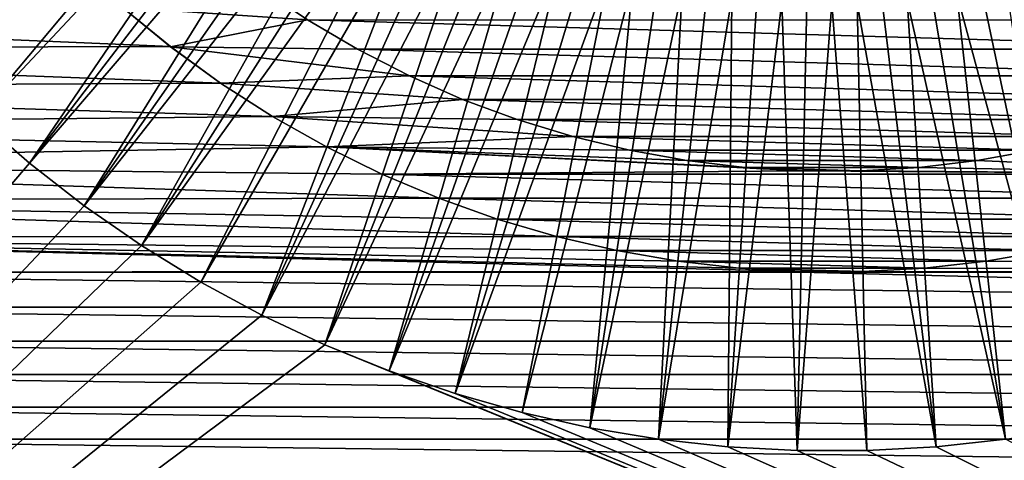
# Model space of a CAD drawing. Header units: metres. Extents: x -24 to 236, y -24 to 24.
# Tile 7 of 256: x -9.07 to 1.93, y -14.2 to -9.28. Entities that reach past the tile are written whole.
import ezdxf

# ---------------------------------------------------------------- set-up
doc = ezdxf.new("R2010")
doc.units = ezdxf.units.M
doc.layers.add('solid_10392024', color=7, linetype='CONTINUOUS')

msp = doc.modelspace()

# ---------------------------------------------------------------- linework, layer by layer
at = {"layer": 'solid_10392024'}
for points in [[(-6.725129, -6.130422, 9.4), (-10.633006, -9.260086, 4.4), (-10.106668, -9.83185, 4.4)], [(-6.532972, -6.3348, 9.4), (-6.725129, -6.130422, 9.4), (-10.106668, -9.83185, 4.4)], [(-6.334782, -6.533027, 9.4), (-6.532972, -6.3348, 9.4), (-10.106668, -9.83185, 4.4)], [(-6.334782, -6.533027, 9.4), (-10.106668, -9.83185, 4.4), (-9.549577, -10.373794, 4.4)], [(-6.130868, -6.724747, 9.4), (-6.334782, -6.533027, 9.4), (-9.549577, -10.373794, 4.4)], [(-6.130868, -6.724747, 9.4), (-9.549577, -10.373794, 4.4), (-8.963589, -10.884121, 4.4)], [(-5.920722, -6.910447, 9.4), (-6.130868, -6.724747, 9.4), (-8.963589, -10.884121, 4.4)], [(-5.704828, -7.089733, 9.4), (-5.920722, -6.910447, 9.4), (-8.963589, -10.884121, 4.4)], [(-5.704828, -7.089733, 9.4), (-8.963589, -10.884121, 4.4), (-8.350445, -11.361341, 4.4)], [(-5.483819, -7.262072, 9.4), (-5.704828, -7.089733, 9.4), (-8.350445, -11.361341, 4.4)], [(-5.257833, -7.427308, 9.4), (-5.483819, -7.262072, 9.4), (-8.350445, -11.361341, 4.4)], [(-5.257833, -7.427308, 9.4), (-8.350445, -11.361341, 4.4), (-7.711987, -11.804035, 4.4)], [(-5.026428, -7.585797, 9.4), (-5.257833, -7.427308, 9.4), (-7.711987, -11.804035, 4.4)], [(-4.79023, -7.737134, 9.4), (-5.026428, -7.585797, 9.4), (-7.711987, -11.804035, 4.4)], [(-4.79023, -7.737134, 9.4), (-7.711987, -11.804035, 4.4), (-7.05011, -12.210895, 4.4)], [(-4.549905, -7.880886, 9.4), (-4.79023, -7.737134, 9.4), (-7.05011, -12.210895, 4.4)], [(-4.549905, -7.880886, 9.4), (-7.05011, -12.210895, 4.4), (-6.366743, -12.580723, 4.4)], [(-4.305269, -8.017124, 9.4), (-4.549905, -7.880886, 9.4), (-6.366743, -12.580723, 4.4)], [(-4.056153, -8.145979, 9.4), (-4.305269, -8.017124, 9.4), (-6.366743, -12.580723, 4.4)], [(-4.056153, -8.145979, 9.4), (-6.366743, -12.580723, 4.4), (-5.663982, -12.912371, 4.4)], [(-3.803255, -8.267102, 9.4), (-4.056153, -8.145979, 9.4), (-5.663982, -12.912371, 4.4)], [(-3.547225, -8.380164, 9.4), (-3.803255, -8.267102, 9.4), (-5.663982, -12.912371, 4.4)], [(-3.547225, -8.380164, 9.4), (-5.663982, -12.912371, 4.4), (-4.943922, -13.204834, 4.4)], [(-3.287559, -8.485365, 9.4), (-3.547225, -8.380164, 9.4), (-4.943922, -13.204834, 4.4)], [(-3.024445, -8.582664, 9.4), (-3.287559, -8.485365, 9.4), (-4.943922, -13.204834, 4.4)], [(-3.024445, -8.582664, 9.4), (-4.943922, -13.204834, 4.4), (-4.2089, -13.45716, 4.4)], [(-2.758617, -8.671787, 9.4), (-3.024445, -8.582664, 9.4), (-4.2089, -13.45716, 4.4)], [(-2.490623, -8.752522, 9.4), (-2.758617, -8.671787, 9.4), (-4.2089, -13.45716, 4.4)], [(-2.490623, -8.752522, 9.4), (-4.2089, -13.45716, 4.4), (-3.46125, -13.668568, 4.4)], [(-2.21978, -8.825068, 9.4), (-2.490623, -8.752522, 9.4), (-3.46125, -13.668568, 4.4)], [(-2.21978, -8.825068, 9.4), (-3.46125, -13.668568, 4.4), (-2.703121, -13.838466, 4.4)], [(-1.946592, -8.889324, 9.4), (-2.21978, -8.825068, 9.4), (-2.703121, -13.838466, 4.4)], [(-1.671865, -8.945097, 9.4), (-1.946592, -8.889324, 9.4), (-2.703121, -13.838466, 4.4)], [(1.946592, -8.889324, 9.4), (1.671865, -8.945097, 9.4), (2.703121, -13.838466, 4.4)], [(-5.858551, -9.280517, 0.009358), (-7.923681, -9.14468, 0.009358), (-6.398158, -8.917021, 0.009358)], [(-5.858806, -9.280356), (-5.858551, -9.280517, 0.009358), (-6.398158, -8.917021, 0.009358)], [(-1.671865, -8.945097, 9.4), (-2.703121, -13.838466, 4.4), (-1.936805, -13.966345, 4.4)], [(-1.395959, -8.992279, 9.4), (-1.671865, -8.945097, 9.4), (-1.936805, -13.966345, 4.4)], [(-1.11822, -9.030998, 9.4), (-1.395959, -8.992279, 9.4), (-1.936805, -13.966345, 4.4)], [(1.395959, -8.992279, 9.4), (1.11822, -9.030998, 9.4), (1.936805, -13.966345, 4.4)], [(1.671865, -8.945097, 9.4), (1.395959, -8.992279, 9.4), (2.703121, -13.838466, 4.4)], [(1.395959, -8.992279, 9.4), (1.936805, -13.966345, 4.4), (2.703121, -13.838466, 4.4)], [(-1.11822, -9.030998, 9.4), (-1.936805, -13.966345, 4.4), (-1.164514, -14.051829, 4.4)], [(-0.839321, -9.061184, 9.4), (-1.11822, -9.030998, 9.4), (-1.164514, -14.051829, 4.4)], [(-0.560048, -9.082749, 9.4), (-0.839321, -9.061184, 9.4), (-1.164514, -14.051829, 4.4)], [(-0.560048, -9.082749, 9.4), (-1.164514, -14.051829, 4.4), (-0.388566, -14.094645, 4.4)], [(-0.280408, -9.095661, 9.4), (-0.560048, -9.082749, 9.4), (-0.388566, -14.094645, 4.4)], [(0, -9.099964, 9.4), (-0.280408, -9.095661, 9.4), (-0.388566, -14.094645, 4.4)], [(0, -9.099964, 9.4), (-0.388566, -14.094645, 4.4), (0.388566, -14.094645, 4.4)], [(0.280408, -9.095661, 9.4), (0, -9.099964, 9.4), (0.388566, -14.094645, 4.4)], [(0.560048, -9.082749, 9.4), (0.280408, -9.095661, 9.4), (1.164514, -14.051829, 4.4)], [(0.280408, -9.095661, 9.4), (0.388566, -14.094645, 4.4), (1.164514, -14.051829, 4.4)], [(0.839321, -9.061184, 9.4), (0.560048, -9.082749, 9.4), (1.164514, -14.051829, 4.4)], [(1.11822, -9.030998, 9.4), (0.839321, -9.061184, 9.4), (1.936805, -13.966345, 4.4)], [(0.839321, -9.061184, 9.4), (1.164514, -14.051829, 4.4), (1.936805, -13.966345, 4.4)], [(-17.212328, -9.164376), (-7.923812, -9.144532), (-7.389181, -9.581731)], [(-17.212328, -9.164376), (-7.389181, -9.581731), (-16.970772, -9.604252)], [(-7.923681, -9.14468, 0.009358), (-7.389181, -9.581731), (-7.923812, -9.144532)], [(-7.923681, -9.14468, 0.009358), (-7.38888, -9.581938, 0.009358), (-7.389181, -9.581731)], [(-5.858551, -9.280517, 0.009358), (-7.38888, -9.581938, 0.009358), (-7.923681, -9.14468, 0.009358)], [(-5.298539, -9.611206, 0.009358), (-7.38888, -9.581938, 0.009358), (-5.858551, -9.280517, 0.009358)], [(-5.858806, -9.280356), (-5.298577, -9.611169), (-5.858551, -9.280517, 0.009358)], [(-5.858806, -9.280356), (5.858806, -9.280356), (5.298577, -9.611169)], [(-5.858806, -9.280356), (5.298577, -9.611169), (-5.298577, -9.611169)], [(-5.298577, -9.611169), (-5.298539, -9.611206, 0.009358), (-5.858551, -9.280517, 0.009358)], [(-16.970772, -9.604252), (-7.389181, -9.581731), (-6.829469, -9.988349)], [(-16.970772, -9.604252), (-6.829469, -9.988349), (-16.717619, -10.038383)], [(-6.829694, -9.988256, 0.009358), (-6.829469, -9.988349), (-7.389181, -9.581731)], [(-7.38888, -9.581938, 0.009358), (-6.829694, -9.988256, 0.009358), (-7.389181, -9.581731)], [(-4.720048, -9.908166, 0.009358), (-6.829694, -9.988256, 0.009358), (-7.38888, -9.581938, 0.009358)], [(-4.720048, -9.908166, 0.009358), (-7.38888, -9.581938, 0.009358), (-5.298539, -9.611206, 0.009358)], [(-5.298577, -9.611169), (-4.719863, -9.908256), (-5.298539, -9.611206, 0.009358)], [(-5.298577, -9.611169), (5.298577, -9.611169), (4.719863, -9.908256)], [(-5.298577, -9.611169), (4.719863, -9.908256), (-4.719863, -9.908256)], [(-4.719863, -9.908256), (-4.720048, -9.908166, 0.009358), (-5.298539, -9.611206, 0.009358)], [(-16.717619, -10.038383), (-6.829469, -9.988349), (-6.24842, -10.361809)], [(-4.12471, -10.170379, 0.009358), (-6.829694, -9.988256, 0.009358), (-4.720048, -9.908166, 0.009358)], [(-6.829694, -9.988256, 0.009358), (-6.248399, -10.361784, 0.009358), (-6.829469, -9.988349)], [(-4.12471, -10.170379, 0.009358), (-6.248399, -10.361784, 0.009358), (-6.829694, -9.988256, 0.009358)], [(-6.248399, -10.361784, 0.009358), (-6.24842, -10.361809), (-6.829469, -9.988349)], [(-4.719863, -9.908256), (-4.12471, -10.170379, 0.009358), (-4.720048, -9.908166, 0.009358)], [(-4.719863, -9.908256), (-4.124534, -10.170454), (-4.12471, -10.170379, 0.009358)], [(-4.719863, -9.908256), (4.719863, -9.908256), (4.124534, -10.170454)], [(-4.719863, -9.908256), (4.124534, -10.170454), (-4.124534, -10.170454)], [(-16.717619, -10.038383), (-6.24842, -10.361809), (-16.453409, -10.465863)], [(-3.515263, -10.396798, 0.009358), (-6.248399, -10.361784, 0.009358), (-4.12471, -10.170379, 0.009358)], [(-4.124534, -10.170454), (-3.515263, -10.396798, 0.009358), (-4.12471, -10.170379, 0.009358)], [(-4.124534, -10.170454), (-3.515183, -10.396827), (-3.515263, -10.396798, 0.009358)], [(-4.124534, -10.170454), (4.124534, -10.170454), (3.515183, -10.396827)], [(-4.124534, -10.170454), (3.515183, -10.396827), (-3.515183, -10.396827)], [(-8.963761, -10.883929, 4), (-9.549519, -10.373839, 4), (-19.5, -23.200001, 4)], [(-16.453409, -10.465863), (-6.24842, -10.361809), (-5.646445, -10.701731)], [(-9.549577, -10.373794, 4.4), (-9.549519, -10.373839, 4), (-8.963761, -10.883929, 4)], [(-8.963589, -10.884121, 4.4), (-9.549577, -10.373794, 4.4), (-8.963761, -10.883929, 4)], [(-6.248399, -10.361784, 0.009358), (-5.646714, -10.701617, 0.009358), (-6.24842, -10.361809)], [(-5.646714, -10.701617, 0.009358), (-5.646445, -10.701731), (-6.24842, -10.361809)], [(-2.89278, -10.586861, 0.009358), (-5.646714, -10.701617, 0.009358), (-6.248399, -10.361784, 0.009358)], [(-2.89278, -10.586861, 0.009358), (-6.248399, -10.361784, 0.009358), (-3.515263, -10.396798, 0.009358)], [(-2.892879, -10.586841), (-2.89278, -10.586861, 0.009358), (-3.515263, -10.396798, 0.009358)], [(-3.515183, -10.396827), (-2.892879, -10.586841), (-3.515263, -10.396798, 0.009358)], [(-3.515183, -10.396827), (3.515183, -10.396827), (2.892879, -10.586841)], [(-3.515183, -10.396827), (2.892879, -10.586841), (-2.892879, -10.586841)], [(-16.453409, -10.465863), (-5.646445, -10.701731), (-16.178671, -10.885798)], [(-2.260815, -10.739604, 0.009358), (-5.646714, -10.701617, 0.009358), (-2.89278, -10.586861, 0.009358)], [(-2.892879, -10.586841), (-2.260982, -10.739564), (-2.89278, -10.586861, 0.009358)], [(-2.892879, -10.586841), (2.892879, -10.586841), (2.260982, -10.739564)], [(-2.892879, -10.586841), (2.260982, -10.739564), (-2.260982, -10.739564)], [(-2.260982, -10.739564), (-2.260815, -10.739604, 0.009358), (-2.89278, -10.586861, 0.009358)], [(-16.178671, -10.885798), (-5.646445, -10.701731), (-5.026876, -11.006367)], [(-5.646714, -10.701617, 0.009358), (-5.026453, -11.006536, 0.009358), (-5.646445, -10.701731)], [(-0.324943, -10.970165, 0.009358), (-5.026453, -11.006536, 0.009358), (-5.646714, -10.701617, 0.009358)], [(-1.620099, -10.85473, 0.009358), (-5.646714, -10.701617, 0.009358), (-2.260815, -10.739604, 0.009358)], [(-0.974649, -10.931622, 0.009358), (-5.646714, -10.701617, 0.009358), (-1.620099, -10.85473, 0.009358)], [(-0.324943, -10.970165, 0.009358), (-5.646714, -10.701617, 0.009358), (-0.974649, -10.931622, 0.009358)], [(-5.026453, -11.006536, 0.009358), (-5.026876, -11.006367), (-5.646445, -10.701731)], [(-2.260982, -10.739564), (-1.620118, -10.85472), (-2.260815, -10.739604, 0.009358)], [(-2.260982, -10.739564), (2.260982, -10.739564), (1.620118, -10.85472)], [(-2.260982, -10.739564), (1.620118, -10.85472), (-1.620118, -10.85472)], [(-1.620118, -10.85472), (-1.620099, -10.85473, 0.009358), (-2.260815, -10.739604, 0.009358)], [(2.260982, -10.739564), (2.260815, -10.739604, 0.009358), (1.620099, -10.85473, 0.009358)], [(1.620118, -10.85472), (2.260982, -10.739564), (1.620099, -10.85473, 0.009358)], [(2.260815, -10.739604, 0.009358), (5.026453, -11.006536, 0.009358), (1.620099, -10.85473, 0.009358)], [(-8.350419, -11.361358, 4), (-8.963761, -10.883929, 4), (-19.5, -23.200001, 4)], [(-16.178671, -10.885798), (-5.026876, -11.006367), (-4.38991, -11.275547)], [(-16.178671, -10.885798), (-4.38991, -11.275547), (-15.893081, -11.298624)], [(-8.963589, -10.884121, 4.4), (-8.963761, -10.883929, 4), (-8.350419, -11.361358, 4)], [(-8.350445, -11.361341, 4.4), (-8.963589, -10.884121, 4.4), (-8.350419, -11.361358, 4)], [(-1.620118, -10.85472), (-0.974591, -10.931629), (-1.620099, -10.85473, 0.009358)], [(-1.620118, -10.85472), (1.620118, -10.85472), (0.974591, -10.931629)], [(-1.620118, -10.85472), (0.974591, -10.931629), (-0.974591, -10.931629)], [(-0.974591, -10.931629), (-0.974649, -10.931622, 0.009358), (-1.620099, -10.85473, 0.009358)], [(0.974591, -10.931629), (1.620118, -10.85472), (0.974649, -10.931622, 0.009358)], [(1.620118, -10.85472), (1.620099, -10.85473, 0.009358), (0.974649, -10.931622, 0.009358)], [(1.620099, -10.85473, 0.009358), (5.026453, -11.006536, 0.009358), (0.974649, -10.931622, 0.009358)], [(-0.324943, -10.970165, 0.009358), (5.026453, -11.006536, 0.009358), (-5.026453, -11.006536, 0.009358)], [(-0.324922, -10.970167), (-0.324943, -10.970165, 0.009358), (-0.974649, -10.931622, 0.009358)], [(-0.974591, -10.931629), (-0.324922, -10.970167), (-0.974649, -10.931622, 0.009358)], [(-0.974591, -10.931629), (0.974591, -10.931629), (0.324922, -10.970167)], [(-0.974591, -10.931629), (0.324922, -10.970167), (-0.324922, -10.970167)], [(0.324943, -10.970165, 0.009358), (5.026453, -11.006536, 0.009358), (-0.324943, -10.970165, 0.009358)], [(0.324922, -10.970167), (0.324943, -10.970165, 0.009358), (-0.324943, -10.970165, 0.009358)], [(-0.324922, -10.970167), (0.324922, -10.970167), (-0.324943, -10.970165, 0.009358)], [(0.324922, -10.970167), (0.974591, -10.931629), (0.324943, -10.970165, 0.009358)], [(0.974649, -10.931622, 0.009358), (5.026453, -11.006536, 0.009358), (0.324943, -10.970165, 0.009358)], [(0.974591, -10.931629), (0.974649, -10.931622, 0.009358), (0.324943, -10.970165, 0.009358)], [(-5.026453, -11.006536, 0.009358), (-4.38991, -11.275547), (-5.026876, -11.006367)], [(-5.026453, -11.006536, 0.009358), (-4.39011, -11.275498, 0.009358), (-4.38991, -11.275547)], [(-5.026453, -11.006536, 0.009358), (5.026453, -11.006536, 0.009358), (4.39011, -11.275498, 0.009358)], [(-5.026453, -11.006536, 0.009358), (4.39011, -11.275498, 0.009358), (-4.39011, -11.275498, 0.009358)], [(-15.893081, -11.298624), (-4.38991, -11.275547), (-3.739445, -11.507648)], [(-15.893081, -11.298624), (-3.739445, -11.507648), (-3.075632, -11.702541)], [(-15.893081, -11.298624), (-3.075632, -11.702541), (-15.596674, -11.704365)], [(-4.39011, -11.275498, 0.009358), (-3.739445, -11.507648), (-4.38991, -11.275547)], [(-4.39011, -11.275498, 0.009358), (-3.738977, -11.507788, 0.009358), (-3.739445, -11.507648)], [(-4.39011, -11.275498, 0.009358), (4.39011, -11.275498, 0.009358), (3.738977, -11.507788, 0.009358)], [(-4.39011, -11.275498, 0.009358), (3.738977, -11.507788, 0.009358), (-3.738977, -11.507788, 0.009358)], [(-7.711977, -11.803995, 4), (-8.350419, -11.361358, 4), (-19.5, -23.200001, 4)], [(-8.350445, -11.361341, 4.4), (-8.350419, -11.361358, 4), (-7.711977, -11.803995, 4)], [(-7.711987, -11.804035, 4.4), (-8.350445, -11.361341, 4.4), (-7.711977, -11.803995, 4)], [(-3.076245, -11.702415, 0.009358), (-3.075632, -11.702541), (-3.739445, -11.507648)], [(-3.738977, -11.507788, 0.009358), (-3.076245, -11.702415, 0.009358), (-3.739445, -11.507648)], [(-3.738977, -11.507788, 0.009358), (3.738977, -11.507788, 0.009358), (3.076245, -11.702415, 0.009358)], [(-3.738977, -11.507788, 0.009358), (3.076245, -11.702415, 0.009358), (-3.076245, -11.702415, 0.009358)], [(-15.596674, -11.704365), (-3.075632, -11.702541), (-2.403027, -11.858971)], [(-15.596674, -11.704365), (-2.403027, -11.858971), (-1.721837, -11.976846)], [(-15.596674, -11.704365), (-1.721837, -11.976846), (-1.0359, -12.055547)], [(-15.596674, -11.704365), (-1.0359, -12.055547), (-0.345321, -12.095043)], [(-15.596674, -11.704365), (-0.345321, -12.095043), (-15.290048, -12.102222)], [(-3.076245, -11.702415, 0.009358), (-2.402762, -11.859003, 0.009358), (-3.075632, -11.702541)], [(-3.076245, -11.702415, 0.009358), (3.076245, -11.702415, 0.009358), (2.402762, -11.859003, 0.009358)], [(-3.076245, -11.702415, 0.009358), (2.402762, -11.859003, 0.009358), (-2.402762, -11.859003, 0.009358)], [(-2.402762, -11.859003, 0.009358), (-2.403027, -11.858971), (-3.075632, -11.702541)], [(-7.05, -12.210958, 4), (-7.711977, -11.803995, 4), (-19.5, -23.200001, 4)], [(-7.711987, -11.804035, 4.4), (-7.711977, -11.803995, 4), (-7.05, -12.210958, 4)], [(-7.05011, -12.210895, 4.4), (-7.711987, -11.804035, 4.4), (-7.05, -12.210958, 4)], [(-1.722248, -11.976791, 0.009358), (-1.721837, -11.976846), (-2.403027, -11.858971)], [(-2.402762, -11.859003, 0.009358), (-1.722248, -11.976791, 0.009358), (-2.403027, -11.858971)], [(-2.402762, -11.859003, 0.009358), (2.402762, -11.859003, 0.009358), (1.722248, -11.976791, 0.009358)], [(-2.402762, -11.859003, 0.009358), (1.722248, -11.976791, 0.009358), (-1.722248, -11.976791, 0.009358)], [(2.402762, -11.859003, 0.009358), (2.403027, -11.858971), (1.721837, -11.976846)], [(15.290048, -12.102222), (1.721837, -11.976846), (2.403027, -11.858971)], [(1.722248, -11.976791, 0.009358), (2.402762, -11.859003, 0.009358), (1.721837, -11.976846)], [(-1.722248, -11.976791, 0.009358), (-1.0359, -12.055547), (-1.721837, -11.976846)], [(-1.722248, -11.976791, 0.009358), (-1.035235, -12.055607, 0.009358), (-1.0359, -12.055547)], [(-1.722248, -11.976791, 0.009358), (1.722248, -11.976791, 0.009358), (1.035235, -12.055607, 0.009358)], [(-1.722248, -11.976791, 0.009358), (1.035235, -12.055607, 0.009358), (-1.035235, -12.055607, 0.009358)], [(1.035235, -12.055607, 0.009358), (1.722248, -11.976791, 0.009358), (1.0359, -12.055547)], [(1.722248, -11.976791, 0.009358), (1.721837, -11.976846), (1.0359, -12.055547)], [(15.290048, -12.102222), (1.0359, -12.055547), (1.721837, -11.976846)], [(-0.345321, -12.102222), (-15.290048, -12.102222), (-0.345321, -12.095043)], [(-1.035235, -12.055607, 0.009358), (-0.345321, -12.095043), (-1.0359, -12.055547)], [(-1.035235, -12.055607, 0.009358), (-0.345772, -12.095038, 0.009358), (-0.345321, -12.095043)], [(-1.035235, -12.055607, 0.009358), (1.035235, -12.055607, 0.009358), (0.345772, -12.095038, 0.009358)], [(-1.035235, -12.055607, 0.009358), (0.345772, -12.095038, 0.009358), (-0.345772, -12.095038, 0.009358)], [(-0.345772, -12.095038, 0.009358), (0.345772, -12.095038, 0.009358), (-0.345321, -12.095043)], [(0.345772, -12.095038, 0.009358), (0.345321, -12.095043), (-0.345321, -12.095043)], [(0.345321, -12.095043), (15.290048, -12.102222), (-0.345321, -12.102222)], [(-0.345321, -12.102222), (-0.345321, -12.095043), (0.345321, -12.095043)], [(1.035235, -12.055607, 0.009358), (1.0359, -12.055547), (0.345321, -12.095043)], [(15.290048, -12.102222), (0.345321, -12.095043), (1.0359, -12.055547)], [(0.345772, -12.095038, 0.009358), (1.035235, -12.055607, 0.009358), (0.345321, -12.095043)], [(14.973725, -12.491496), (-15.290048, -12.102222), (-0.345321, -12.102222)], [(-15.290048, -12.102222), (14.973725, -12.491496), (-14.973725, -12.491496)], [(-0.345321, -12.102222), (15.290048, -12.102222), (14.973725, -12.491496)], [(-6.366571, -12.580766, 4), (-7.05, -12.210958, 4), (-19.5, -23.200001, 4)], [(-6.366743, -12.580723, 4.4), (-7.05011, -12.210895, 4.4), (-7.05, -12.210958, 4)], [(-6.366743, -12.580723, 4.4), (-7.05, -12.210958, 4), (-6.366571, -12.580766, 4)], [(-14.973725, -12.491496), (14.973725, -12.491496), (14.647204, -12.872778)], [(-14.973725, -12.491496), (14.647204, -12.872778), (-14.647204, -12.872778)], [(-5.664015, -12.912354, 4), (-6.366571, -12.580766, 4), (-19.5, -23.200001, 4)], [(-5.663982, -12.912371, 4.4), (-6.366743, -12.580723, 4.4), (-6.366571, -12.580766, 4)], [(-5.663982, -12.912371, 4.4), (-6.366571, -12.580766, 4), (-5.664015, -12.912354, 4)], [(-5.664015, -12.912354, 4), (-19.5, -23.200001, 4), (19.5, -23.200001, 4)], [(-14.647204, -12.872778), (14.647204, -12.872778), (14.310739, -13.245817)], [(-14.647204, -12.872778), (14.310739, -13.245817), (-14.310739, -13.245817)], [(-4.943879, -13.204809, 4), (-5.664015, -12.912354, 4), (19.5, -23.200001, 4)], [(-5.663982, -12.912371, 4.4), (-5.664015, -12.912354, 4), (-4.943879, -13.204809, 4)], [(-4.943922, -13.204834, 4.4), (-5.663982, -12.912371, 4.4), (-4.943879, -13.204809, 4)], [(-14.310739, -13.245817), (14.310739, -13.245817), (13.964954, -13.609919)], [(-14.310739, -13.245817), (13.964954, -13.609919), (-13.964954, -13.609919)], [(-4.943922, -13.204834, 4.4), (-4.943879, -13.204809, 4), (-4.209249, -13.457046, 4)], [(-4.2089, -13.45716, 4.4), (-4.943922, -13.204834, 4.4), (-4.209249, -13.457046, 4)], [(-4.209249, -13.457046, 4), (-4.943879, -13.204809, 4), (19.5, -23.200001, 4)], [(-3.461177, -13.668551, 4), (-4.209249, -13.457046, 4), (19.5, -23.200001, 4)], [(-4.2089, -13.45716, 4.4), (-4.209249, -13.457046, 4), (-3.461177, -13.668551, 4)], [(-3.46125, -13.668568, 4.4), (-4.2089, -13.45716, 4.4), (-3.461177, -13.668551, 4)], [(-13.964954, -13.609919), (13.964954, -13.609919), (13.610254, -13.964614)], [(-13.964954, -13.609919), (13.610254, -13.964614), (-13.610254, -13.964614)], [(-3.46125, -13.668568, 4.4), (-3.461177, -13.668551, 4), (-2.703359, -13.838408, 4)], [(-2.703121, -13.838466, 4.4), (-3.46125, -13.668568, 4.4), (-2.703359, -13.838408, 4)], [(-2.703359, -13.838408, 4), (-3.461177, -13.668551, 4), (19.5, -23.200001, 4)], [(-1.936468, -13.966362, 4), (-2.703359, -13.838408, 4), (19.5, -23.200001, 4)], [(-2.703121, -13.838466, 4.4), (-2.703359, -13.838408, 4), (-1.936468, -13.966362, 4)], [(-1.936805, -13.966345, 4.4), (-2.703121, -13.838466, 4.4), (-1.936468, -13.966362, 4)], [(-13.610254, -13.964614), (13.610254, -13.964614), (13.245995, -14.310543)], [(-13.610254, -13.964614), (13.245995, -14.310543), (-13.245995, -14.310543)], [(-1.164514, -14.051829, 4.4), (-1.936805, -13.966345, 4.4), (-1.936468, -13.966362, 4)], [(-1.164626, -14.051803, 4), (-1.936468, -13.966362, 4), (19.5, -23.200001, 4)], [(-1.164514, -14.051829, 4.4), (-1.936468, -13.966362, 4), (-1.164626, -14.051803, 4)], [(-0.388268, -14.094629, 4), (-1.164626, -14.051803, 4), (19.5, -23.200001, 4)], [(-0.388566, -14.094645, 4.4), (-1.164626, -14.051803, 4), (-0.388268, -14.094629, 4)], [(-0.388566, -14.094645, 4.4), (-1.164514, -14.051829, 4.4), (-1.164626, -14.051803, 4)], [(1.164626, -14.051803, 4), (0.388268, -14.094629, 4), (19.5, -23.200001, 4)], [(0.388566, -14.094645, 4.4), (0.388268, -14.094629, 4), (1.164626, -14.051803, 4)], [(1.164514, -14.051829, 4.4), (0.388566, -14.094645, 4.4), (1.164626, -14.051803, 4)], [(1.936805, -13.966345, 4.4), (1.164514, -14.051829, 4.4), (1.936468, -13.966362, 4)], [(1.164514, -14.051829, 4.4), (1.164626, -14.051803, 4), (1.936468, -13.966362, 4)], [(1.936468, -13.966362, 4), (1.164626, -14.051803, 4), (19.5, -23.200001, 4)], [(-0.388566, -14.094645, 4.4), (-0.388268, -14.094629, 4), (0.388268, -14.094629, 4)], [(0.388566, -14.094645, 4.4), (-0.388566, -14.094645, 4.4), (0.388268, -14.094629, 4)], [(0.388268, -14.094629, 4), (-0.388268, -14.094629, 4), (19.5, -23.200001, 4)]]:
    msp.add_3dface(points, dxfattribs=at)

doc.saveas('drawing.dxf')
